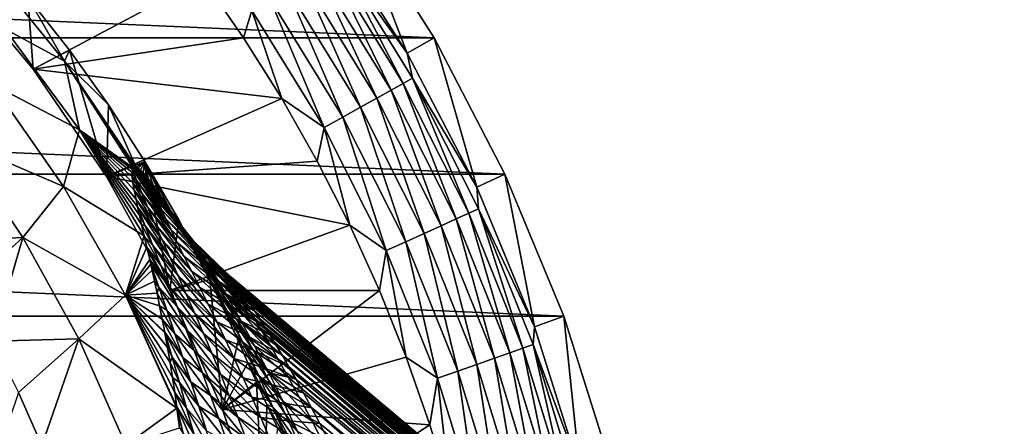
# Model space of a CAD drawing. Header units: metres. Extents: x -82 to 82, y -464 to 32.
# Tile 254 of 256: x 20.5 to 38.67, y 9.08 to 16.58. Entities that reach past the tile are written whole.
import ezdxf

# ---------------------------------------------------------------- set-up
doc = ezdxf.new("R2010")
doc.units = ezdxf.units.M
doc.layers.add('solid_K244121000C07', color=7, linetype='CONTINUOUS')

msp = doc.modelspace()

# ---------------------------------------------------------------- linework, layer by layer
at = {"layer": 'solid_K244121000C07'}
for points in [[(-28.145775, 16.250086, -289), (-26.622379, 18.641317, -289), (28.145775, 16.250086, -289)], [(-26.622379, 18.641317, -289), (26.622379, 18.641317, -289), (28.145775, 16.250086, -289)], [(26.151184, 18.311255, -286.852966), (27.647602, 15.96235, -286.852966), (26.622379, 18.641317, -289)], [(27.647602, 15.96235, -286.852966), (28.145775, 16.250086, -289), (26.622379, 18.641317, -289)], [(26.336712, 17.80051, -286.470459), (27.647602, 15.96235, -286.852966), (26.151184, 18.311255, -286.852966)], [(19.842863, 17.644148, 22.86648), (21.329876, 15.814281, 22.86648), (20.652355, 16.997299, 15)], [(20.22493, 16.411043, 30.750626), (21.329876, 15.814281, 22.86648), (19.842863, 17.644148, 22.86648)], [(26.172367, 17.689432, -286.112762), (25.961901, 17.547182, -285.792206), (27.356478, 15.282245, -285.792206)], [(26.336712, 17.80051, -286.470459), (26.172367, 17.689432, -286.112762), (27.578249, 15.406135, -286.112762)], [(27.578249, 15.406135, -286.112762), (26.172367, 17.689432, -286.112762), (27.356478, 15.282245, -285.792206)], [(27.751423, 15.502874, -286.470459), (27.647602, 15.96235, -286.852966), (26.336712, 17.80051, -286.470459)], [(27.751423, 15.502874, -286.470459), (26.336712, 17.80051, -286.470459), (27.578249, 15.406135, -286.112762)], [(20.748421, 15.668534, 15), (19.214203, 17.516117, 15), (20.652355, 16.997299, 15)], [(19.214203, 17.516117, -285), (19.214203, 17.516117, 15), (20.748421, 15.668534, 15)], [(19.214203, 17.516117, -285), (20.748421, 15.668534, 15), (20.748421, 15.668534, -285)], [(19.214203, 17.516117, -285), (20.748421, 15.668534, -285), (23.878876, 17.338758, -285)], [(25.961901, 17.547182, -285.792206), (25.710943, 17.377565, -285.517365), (27.092039, 15.134521, -285.517365)], [(27.356478, 15.282245, -285.792206), (25.961901, 17.547182, -285.792206), (27.092039, 15.134521, -285.517365)], [(20.748421, 15.668534, -285), (24.632935, 16.249672, -285), (23.878876, 17.338758, -285)], [(24.786627, 16.752836, -285.033386), (23.878876, 17.338758, -285), (24.632935, 16.249672, -285)], [(25.710943, 17.377565, -285.517365), (25.426214, 17.185122, -285.295593), (26.792017, 14.966918, -285.295593)], [(27.092039, 15.134521, -285.517365), (25.710943, 17.377565, -285.517365), (26.792017, 14.966918, -285.295593)], [(25.426214, 17.185122, -285.295593), (25.115335, 16.975004, -285.132813), (26.464437, 14.783922, -285.132813)], [(26.792017, 14.966918, -285.295593), (25.426214, 17.185122, -285.295593), (26.464437, 14.783922, -285.132813)], [(20.748421, 15.668534, 15), (20.652355, 16.997299, 15), (21.41901, 16.020433, 15)], [(21.329876, 15.814281, 22.86648), (21.41901, 16.020433, 15), (20.652355, 16.997299, 15)], [(25.115335, 16.975004, -285.132813), (24.786627, 16.752836, -285.033386), (26.118073, 14.59043, -285.033386)], [(26.464437, 14.783922, -285.132813), (25.115335, 16.975004, -285.132813), (26.118073, 14.59043, -285.033386)], [(24.786627, 16.752836, -285.033386), (24.632935, 16.249672, -285), (25.337408, 15.127756, -285)], [(26.118073, 14.59043, -285.033386), (24.786627, 16.752836, -285.033386), (25.337408, 15.127756, -285)], [(21.601999, 14.550731, 30.750626), (20.22493, 16.411043, 30.750626), (19.985876, 15.392795, 38.608505)], [(21.601999, 14.550731, 30.750626), (21.329876, 15.814281, 22.86648), (20.22493, 16.411043, 30.750626)], [(-29.454964, 13.735176, -289), (-28.145775, 16.250086, -289), (29.454964, 13.735176, -289)], [(-28.145775, 16.250086, -289), (28.145775, 16.250086, -289), (29.454964, 13.735176, -289)], [(20.748421, 15.668534, -285), (25.337408, 15.127756, -285), (24.632935, 16.249672, -285)], [(27.647602, 15.96235, -286.852966), (28.933605, 13.491961, -286.852966), (28.145775, 16.250086, -289)], [(28.933605, 13.491961, -286.852966), (29.454964, 13.735176, -289), (28.145775, 16.250086, -289)], [(22.105623, 13.687271, 15), (20.748421, 15.668534, 15), (21.41901, 16.020433, 15)], [(21.329876, 15.814281, 22.86648), (22.139679, 15.008756, 15), (21.41901, 16.020433, 15)], [(22.105623, 13.687271, 15), (21.41901, 16.020433, 15), (22.139679, 15.008756, 15)], [(21.329876, 15.814281, 22.86648), (22.648401, 13.860287, 22.865414), (22.139679, 15.008756, 15)], [(22.618452, 13.863797, 23.383211), (22.648401, 13.860287, 22.865414), (21.329876, 15.814281, 22.86648)], [(22.595753, 13.849914, 23.932217), (21.329876, 15.814281, 22.86648), (21.601999, 14.550731, 30.750626)], [(22.595753, 13.849914, 23.932217), (22.618452, 13.863797, 23.383211), (21.329876, 15.814281, 22.86648)], [(27.751423, 15.502874, -286.470459), (28.933605, 13.491961, -286.852966), (27.647602, 15.96235, -286.852966)], [(20.748421, 15.668534, -285), (20.748421, 15.668534, 15), (22.105623, 13.687271, 15)], [(20.748421, 15.668534, -285), (22.105623, 13.687271, 15), (22.105623, 13.687271, -285)], [(20.748421, 15.668534, -285), (22.105623, 13.687271, -285), (25.337408, 15.127756, -285)], [(27.751423, 15.502874, -286.470459), (27.578249, 15.406135, -286.112762), (28.785431, 13.011835, -286.112762)], [(28.966183, 13.09354, -286.470459), (28.933605, 13.491961, -286.852966), (27.751423, 15.502874, -286.470459)], [(28.966183, 13.09354, -286.470459), (27.751423, 15.502874, -286.470459), (28.785431, 13.011835, -286.112762)], [(21.307726, 13.50386, 38.608505), (19.985876, 15.392795, 38.608505), (19.364559, 14.341296, 46.427788)], [(21.601999, 14.550731, 30.750626), (19.985876, 15.392795, 38.608505), (21.307726, 13.50386, 38.608505)], [(27.356478, 15.282245, -285.792206), (27.092039, 15.134521, -285.517365), (28.277937, 12.782434, -285.517365)], [(27.578249, 15.406135, -286.112762), (27.356478, 15.282245, -285.792206), (28.553949, 12.907199, -285.792206)], [(28.553949, 12.907199, -285.792206), (27.356478, 15.282245, -285.792206), (28.277937, 12.782434, -285.517365)], [(28.785431, 13.011835, -286.112762), (27.578249, 15.406135, -286.112762), (28.553949, 12.907199, -285.792206)], [(22.105623, 13.687271, -285), (25.990873, 13.975258, -285), (25.337408, 15.127756, -285)], [(26.118073, 14.59043, -285.033386), (25.337408, 15.127756, -285), (25.990873, 13.975258, -285)], [(27.092039, 15.134521, -285.517365), (26.792017, 14.966918, -285.295593), (27.964781, 12.640879, -285.295593)], [(28.277937, 12.782434, -285.517365), (27.092039, 15.134521, -285.517365), (27.964781, 12.640879, -285.295593)], [(22.105623, 13.687271, 15), (22.139679, 15.008756, 15), (22.812025, 13.965682, 15)], [(22.648401, 13.860287, 22.865414), (22.812025, 13.965682, 15), (22.139679, 15.008756, 15)], [(26.792017, 14.966918, -285.295593), (26.464437, 14.783922, -285.132813), (27.622864, 12.486321, -285.132813)], [(27.964781, 12.640879, -285.295593), (26.792017, 14.966918, -285.295593), (27.622864, 12.486321, -285.132813)], [(26.464437, 14.783922, -285.132813), (26.118073, 14.59043, -285.033386), (27.261335, 12.322901, -285.033386)], [(27.622864, 12.486321, -285.132813), (26.464437, 14.783922, -285.132813), (27.261335, 12.322901, -285.033386)], [(22.799166, 12.59778, 30.719643), (21.601999, 14.550731, 30.750626), (21.307726, 13.50386, 38.608505)], [(22.751621, 12.802526, 30.012688), (21.601999, 14.550731, 30.750626), (22.799166, 12.59778, 30.719643)], [(22.712044, 12.974605, 29.373407), (21.601999, 14.550731, 30.750626), (22.751621, 12.802526, 30.012688)], [(22.583265, 13.827054, 24.375454), (22.595753, 13.849914, 23.932217), (21.601999, 14.550731, 30.750626)], [(22.58033, 13.816824, 24.525003), (22.583265, 13.827054, 24.375454), (21.601999, 14.550731, 30.750626)], [(22.573713, 13.761408, 25.159452), (22.58033, 13.816824, 24.525003), (21.601999, 14.550731, 30.750626)], [(22.576277, 13.681842, 25.837347), (22.573713, 13.761408, 25.159452), (21.601999, 14.550731, 30.750626)], [(22.589149, 13.574256, 26.56469), (22.576277, 13.681842, 25.837347), (21.601999, 14.550731, 30.750626)], [(22.612677, 13.436175, 27.342821), (22.589149, 13.574256, 26.56469), (21.601999, 14.550731, 30.750626)], [(22.647463, 13.264015, 28.174761), (22.612677, 13.436175, 27.342821), (21.601999, 14.550731, 30.750626)], [(22.67704, 13.128198, 28.763126), (22.647463, 13.264015, 28.174761), (21.601999, 14.550731, 30.750626)], [(22.712044, 12.974605, 29.373407), (22.67704, 13.128198, 28.763126), (21.601999, 14.550731, 30.750626)], [(26.118073, 14.59043, -285.033386), (25.990873, 13.975258, -285), (26.591927, 12.794639, -285)], [(27.261335, 12.322901, -285.033386), (26.118073, 14.59043, -285.033386), (26.591927, 12.794639, -285)], [(20.560827, 12.566278, 46.427788), (19.364559, 14.341296, 46.427788), (18.910809, 12.484585, 54.188477)], [(21.307726, 13.50386, 38.608505), (19.364559, 14.341296, 46.427788), (20.560827, 12.566278, 46.427788)], [(22.105623, 13.687271, -285), (26.591927, 12.794639, -285), (25.990873, 13.975258, -285)], [(23.274227, 11.589232, 15), (22.105623, 13.687271, 15), (22.812025, 13.965682, 15)], [(22.657391, 13.622939, 25.198336), (22.58033, 13.816824, 24.525003), (22.573713, 13.761408, 25.159452)], [(22.657391, 13.622939, 25.198336), (22.583265, 13.827054, 24.375454), (22.58033, 13.816824, 24.525003)], [(23.120621, 13.080431, 24.098915), (22.595753, 13.849914, 23.932217), (22.583265, 13.827054, 24.375454)], [(23.196751, 12.910532, 24.878565), (23.120621, 13.080431, 24.098915), (22.583265, 13.827054, 24.375454)], [(22.657391, 13.622939, 25.198336), (23.196751, 12.910532, 24.878565), (22.583265, 13.827054, 24.375454)], [(23.071609, 13.20651, 23.30378), (22.618452, 13.863797, 23.383211), (22.595753, 13.849914, 23.932217)], [(23.120621, 13.080431, 24.098915), (23.071609, 13.20651, 23.30378), (22.595753, 13.849914, 23.932217)], [(23.071609, 13.20651, 23.30378), (22.648401, 13.860287, 22.865414), (22.618452, 13.863797, 23.383211)], [(22.648401, 13.860287, 22.865414), (22.649595, 13.859859, 22.847519), (22.812025, 13.965682, 15)], [(23.055761, 13.278557, 22.49567), (22.649595, 13.859859, 22.847519), (22.648401, 13.860287, 22.865414)], [(23.071609, 13.20651, 23.30378), (23.055761, 13.278557, 22.49567), (22.648401, 13.860287, 22.865414)], [(22.649595, 13.859859, 22.847519), (22.686928, 13.840106, 22.347742), (22.812025, 13.965682, 15)], [(23.055761, 13.278557, 22.49567), (22.686928, 13.840106, 22.347742), (22.649595, 13.859859, 22.847519)], [(22.686928, 13.840106, 22.347742), (22.730791, 13.805169, 21.873343), (22.812025, 13.965682, 15)], [(23.079203, 13.285132, 21.680653), (22.730791, 13.805169, 21.873343), (22.686928, 13.840106, 22.347742)], [(23.055761, 13.278557, 22.49567), (23.079203, 13.285132, 21.680653), (22.686928, 13.840106, 22.347742)], [(22.730791, 13.805169, 21.873343), (22.780602, 13.756557, 21.419039), (22.812025, 13.965682, 15)], [(22.780602, 13.756557, 21.419039), (22.836279, 13.694493, 20.98427), (22.812025, 13.965682, 15)], [(23.274227, 11.589232, 15), (22.812025, 13.965682, 15), (23.435472, 12.89209, 15)], [(23.286972, 13.053935, 18.63187), (23.435472, 12.89209, 15), (22.812025, 13.965682, 15)], [(23.11445, 13.319485, 19.37965), (23.286972, 13.053935, 18.63187), (22.812025, 13.965682, 15)], [(22.964344, 13.532297, 20.158941), (23.11445, 13.319485, 19.37965), (22.812025, 13.965682, 15)], [(22.836279, 13.694493, 20.98427), (22.964344, 13.532297, 20.158941), (22.812025, 13.965682, 15)], [(-30.539982, 11.115729, -289), (-29.454964, 13.735176, -289), (30.539982, 11.115729, -289)], [(-29.454964, 13.735176, -289), (29.454964, 13.735176, -289), (30.539982, 11.115729, -289)], [(22.105623, 13.687271, -285), (22.105623, 13.687271, 15), (23.274227, 11.589232, 15)], [(22.105623, 13.687271, -285), (23.274227, 11.589232, 15), (23.274227, 11.589232, -285)], [(22.105623, 13.687271, -285), (23.274227, 11.589232, -285), (26.591927, 12.794639, -285)], [(22.657391, 13.622939, 25.198336), (22.573713, 13.761408, 25.159452), (22.576277, 13.681842, 25.837347)], [(22.75312, 13.384522, 25.992867), (22.576277, 13.681842, 25.837347), (22.589149, 13.574256, 26.56469)], [(22.657391, 13.622939, 25.198336), (22.576277, 13.681842, 25.837347), (22.75312, 13.384522, 25.992867)], [(23.079203, 13.285132, 21.680653), (22.780602, 13.756557, 21.419039), (22.730791, 13.805169, 21.873343)], [(23.147001, 13.215134, 20.869492), (22.836279, 13.694493, 20.98427), (22.780602, 13.756557, 21.419039)], [(23.079203, 13.285132, 21.680653), (23.147001, 13.215134, 20.869492), (22.780602, 13.756557, 21.419039)], [(23.147001, 13.215134, 20.869492), (22.964344, 13.532297, 20.158941), (22.836279, 13.694493, 20.98427)], [(28.933605, 13.491961, -286.852966), (29.999407, 10.918888, -286.852966), (29.454964, 13.735176, -289)], [(29.999407, 10.918888, -286.852966), (30.539982, 11.115729, -289), (29.454964, 13.735176, -289)], [(22.451599, 11.502131, 38.608505), (21.307726, 13.50386, 38.608505), (20.560827, 12.566278, 46.427788)], [(22.799166, 12.59778, 30.719643), (21.307726, 13.50386, 38.608505), (22.451599, 11.502131, 38.608505)], [(22.865654, 13.118684, 26.765499), (22.589149, 13.574256, 26.56469), (22.612677, 13.436175, 27.342821)], [(22.75312, 13.384522, 25.992867), (22.589149, 13.574256, 26.56469), (22.865654, 13.118684, 26.765499)], [(22.657391, 13.622939, 25.198336), (23.294636, 12.705212, 25.642426), (23.196751, 12.910532, 24.878565)], [(22.657391, 13.622939, 25.198336), (22.75312, 13.384522, 25.992867), (23.294636, 12.705212, 25.642426)], [(23.261591, 13.060363, 20.077612), (23.11445, 13.319485, 19.37965), (22.964344, 13.532297, 20.158941)], [(23.147001, 13.215134, 20.869492), (23.261591, 13.060363, 20.077612), (22.964344, 13.532297, 20.158941)], [(28.966183, 13.09354, -286.470459), (29.999407, 10.918888, -286.852966), (28.933605, 13.491961, -286.852966)], [(22.991343, 12.830583, 27.518797), (22.612677, 13.436175, 27.342821), (22.647463, 13.264015, 28.174761)], [(22.865654, 13.118684, 26.765499), (22.612677, 13.436175, 27.342821), (22.991343, 12.830583, 27.518797)], [(23.127218, 12.524096, 28.255232), (22.647463, 13.264015, 28.174761), (22.67704, 13.128198, 28.763126)], [(22.991343, 12.830583, 27.518797), (22.647463, 13.264015, 28.174761), (23.127218, 12.524096, 28.255232)], [(22.75312, 13.384522, 25.992867), (23.40976, 12.471074, 26.391369), (23.294636, 12.705212, 25.642426)], [(22.75312, 13.384522, 25.992867), (22.865654, 13.118684, 26.765499), (23.40976, 12.471074, 26.391369)], [(23.693033, 12.513302, 21.890144), (23.079203, 13.285132, 21.680653), (23.055761, 13.278557, 22.49567)], [(23.684105, 12.514646, 22.622181), (23.055761, 13.278557, 22.49567), (23.071609, 13.20651, 23.30378)], [(23.693033, 12.513302, 21.890144), (23.055761, 13.278557, 22.49567), (23.684105, 12.514646, 22.622181)], [(23.742693, 12.445106, 21.170317), (23.147001, 13.215134, 20.869492), (23.079203, 13.285132, 21.680653)], [(23.742693, 12.445106, 21.170317), (23.079203, 13.285132, 21.680653), (23.693033, 12.513302, 21.890144)], [(23.421349, 12.818359, 19.322884), (23.286972, 13.053935, 18.63187), (23.11445, 13.319485, 19.37965)], [(23.261591, 13.060363, 20.077612), (23.421349, 12.818359, 19.322884), (23.11445, 13.319485, 19.37965)], [(22.815653, 12.779134, 29.489511), (22.67704, 13.128198, 28.763126), (22.712044, 12.974605, 29.373407)], [(23.127218, 12.524096, 28.255232), (22.67704, 13.128198, 28.763126), (23.27095, 12.202084, 28.977013)], [(22.815653, 12.779134, 29.489511), (23.27095, 12.202084, 28.977013), (22.67704, 13.128198, 28.763126)], [(22.865654, 13.118684, 26.765499), (23.538393, 12.213226, 27.126757), (23.40976, 12.471074, 26.391369)], [(22.865654, 13.118684, 26.765499), (22.991343, 12.830583, 27.518797), (23.538393, 12.213226, 27.126757)], [(23.711187, 12.457958, 23.357815), (23.071609, 13.20651, 23.30378), (23.120621, 13.080431, 24.098915)], [(23.684105, 12.514646, 22.622181), (23.071609, 13.20651, 23.30378), (23.711187, 12.457958, 23.357815)], [(23.768782, 12.352367, 24.091486), (23.120621, 13.080431, 24.098915), (23.196751, 12.910532, 24.878565)], [(23.711187, 12.457958, 23.357815), (23.120621, 13.080431, 24.098915), (23.768782, 12.352367, 24.091486)], [(23.835787, 12.303388, 20.474134), (23.261591, 13.060363, 20.077612), (23.147001, 13.215134, 20.869492)], [(23.835787, 12.303388, 20.474134), (23.147001, 13.215134, 20.869492), (23.742693, 12.445106, 21.170317)], [(28.966183, 13.09354, -286.470459), (28.785431, 13.011835, -286.112762), (29.785212, 10.523785, -286.112762)], [(29.972242, 10.589867, -286.470459), (29.999407, 10.918888, -286.852966), (28.966183, 13.09354, -286.470459)], [(29.972242, 10.589867, -286.470459), (28.966183, 13.09354, -286.470459), (29.785212, 10.523785, -286.112762)], [(22.815653, 12.779134, 29.489511), (22.712044, 12.974605, 29.373407), (22.751621, 12.802526, 30.012688)], [(23.851482, 12.206156, 24.820103), (23.196751, 12.910532, 24.878565), (23.294636, 12.705212, 25.642426)], [(23.768782, 12.352367, 24.091486), (23.196751, 12.910532, 24.878565), (23.851482, 12.206156, 24.820103)], [(23.971842, 12.085668, 19.81426), (23.421349, 12.818359, 19.322884), (23.261591, 13.060363, 20.077612)], [(23.971842, 12.085668, 19.81426), (23.261591, 13.060363, 20.077612), (23.835787, 12.303388, 20.474134)], [(23.286972, 13.053935, 18.63187), (23.483051, 12.730565, 17.903152), (23.435472, 12.89209, 15)], [(23.620478, 12.493591, 18.621592), (23.483051, 12.730565, 17.903152), (23.286972, 13.053935, 18.63187)], [(23.421349, 12.818359, 19.322884), (23.620478, 12.493591, 18.621592), (23.286972, 13.053935, 18.63187)], [(28.553949, 12.907199, -285.792206), (28.277937, 12.782434, -285.517365), (29.260092, 10.338248, -285.517365)], [(28.785431, 13.011835, -286.112762), (28.553949, 12.907199, -285.792206), (29.545691, 10.439157, -285.792206)], [(29.545691, 10.439157, -285.792206), (28.553949, 12.907199, -285.792206), (29.260092, 10.338248, -285.517365)], [(29.785212, 10.523785, -286.112762), (28.785431, 13.011835, -286.112762), (29.545691, 10.439157, -285.792206)], [(22.959652, 12.41849, 30.200674), (22.751621, 12.802526, 30.012688), (22.799166, 12.59778, 30.719643)], [(22.815653, 12.779134, 29.489511), (22.751621, 12.802526, 30.012688), (22.959652, 12.41849, 30.200674)], [(22.815653, 12.779134, 29.489511), (23.420567, 11.866766, 29.686064), (23.27095, 12.202084, 28.977013)], [(22.815653, 12.779134, 29.489511), (22.959652, 12.41849, 30.200674), (23.420567, 11.866766, 29.686064)], [(22.991343, 12.830583, 27.518797), (23.67753, 11.935539, 27.850075), (23.538393, 12.213226, 27.126757)], [(22.991343, 12.830583, 27.518797), (23.127218, 12.524096, 28.255232), (23.67753, 11.935539, 27.850075)], [(23.274227, 11.589232, 15), (23.435472, 12.89209, 15), (24.008619, 11.790454, 15)], [(23.274227, 11.589232, -285), (27.139288, 11.588461, -285), (26.591927, 12.794639, -285)], [(24.146904, 11.794633, 19.201876), (23.620478, 12.493591, 18.621592), (23.421349, 12.818359, 19.322884)], [(24.146904, 11.794633, 19.201876), (23.421349, 12.818359, 19.322884), (23.971842, 12.085668, 19.81426)], [(23.952465, 11.875574, 16.462206), (24.008619, 11.790454, 15), (23.435472, 12.89209, 15)], [(23.825031, 12.118674, 16.82292), (23.952465, 11.875574, 16.462206), (23.435472, 12.89209, 15)], [(23.704315, 12.341398, 17.182905), (23.825031, 12.118674, 16.82292), (23.435472, 12.89209, 15)], [(23.590517, 12.544654, 17.542355), (23.704315, 12.341398, 17.182905), (23.435472, 12.89209, 15)], [(23.483051, 12.730565, 17.903152), (23.590517, 12.544654, 17.542355), (23.435472, 12.89209, 15)], [(23.850307, 12.096242, 17.984615), (23.590517, 12.544654, 17.542355), (23.483051, 12.730565, 17.903152)], [(23.620478, 12.493591, 18.621592), (23.850307, 12.096242, 17.984615), (23.483051, 12.730565, 17.903152)], [(27.261335, 12.322901, -285.033386), (26.591927, 12.794639, -285), (27.139288, 11.588461, -285)], [(28.277937, 12.782434, -285.517365), (27.964781, 12.640879, -285.295593), (28.93606, 10.223761, -285.295593)], [(29.260092, 10.338248, -285.517365), (28.277937, 12.782434, -285.517365), (28.93606, 10.223761, -285.295593)], [(20.560827, 12.566278, 46.427788), (18.910809, 12.484585, 54.188477), (19.476648, 11.582043, 54.188477)], [(20.560827, 12.566278, 46.427788), (19.476648, 11.582043, 54.188477), (19.999447, 10.653904, 54.188477)], [(21.594856, 10.692104, 46.427788), (20.560827, 12.566278, 46.427788), (19.999447, 10.653904, 54.188477)], [(22.451599, 11.502131, 38.608505), (20.560827, 12.566278, 46.427788), (21.594856, 10.692104, 46.427788)], [(22.848074, 12.387307, 31.397249), (22.799166, 12.59778, 30.719643), (22.451599, 11.502131, 38.608505)], [(23.107731, 12.047466, 30.8985), (22.799166, 12.59778, 30.719643), (22.848074, 12.387307, 31.397249)], [(22.959652, 12.41849, 30.200674), (22.799166, 12.59778, 30.719643), (23.107731, 12.047466, 30.8985)], [(23.954454, 12.026287, 25.542252), (23.294636, 12.705212, 25.642426), (23.40976, 12.471074, 26.391369)], [(23.851482, 12.206156, 24.820103), (23.294636, 12.705212, 25.642426), (23.954454, 12.026287, 25.542252)], [(24.101412, 11.639176, 17.415937), (23.704315, 12.341398, 17.182905), (23.590517, 12.544654, 17.542355)], [(23.850307, 12.096242, 17.984615), (24.101412, 11.639176, 17.415937), (23.590517, 12.544654, 17.542355)], [(27.964781, 12.640879, -285.295593), (27.622864, 12.486321, -285.132813), (28.582266, 10.098757, -285.132813)], [(28.93606, 10.223761, -285.295593), (27.964781, 12.640879, -285.295593), (28.582266, 10.098757, -285.132813)], [(22.900663, 12.155937, 32.102932), (22.848074, 12.387307, 31.397249), (22.451599, 11.502131, 38.608505)], [(23.258677, 11.667191, 31.584621), (22.848074, 12.387307, 31.397249), (22.900663, 12.155937, 32.102932)], [(23.107731, 12.047466, 30.8985), (22.848074, 12.387307, 31.397249), (23.258677, 11.667191, 31.584621)], [(22.959652, 12.41849, 30.200674), (23.574512, 11.519773, 30.383991), (23.420567, 11.866766, 29.686064)], [(22.959652, 12.41849, 30.200674), (23.107731, 12.047466, 30.8985), (23.574512, 11.519773, 30.383991)], [(23.127218, 12.524096, 28.255232), (23.824736, 11.640955, 28.562729), (23.67753, 11.935539, 27.850075)], [(23.127218, 12.524096, 28.255232), (23.27095, 12.202084, 28.977013), (23.824736, 11.640955, 28.562729)], [(24.073578, 11.818383, 26.257519), (23.40976, 12.471074, 26.391369), (23.538393, 12.213226, 27.126757)], [(23.954454, 12.026287, 25.542252), (23.40976, 12.471074, 26.391369), (24.073578, 11.818383, 26.257519)], [(24.354349, 11.437449, 18.644213), (23.850307, 12.096242, 17.984615), (23.620478, 12.493591, 18.621592)], [(24.354349, 11.437449, 18.644213), (23.620478, 12.493591, 18.621592), (24.146904, 11.794633, 19.201876)], [(23.684105, 12.514646, 22.622181), (24.419106, 11.814021, 23.190729), (24.39682, 11.83726, 22.672802)], [(23.684105, 12.514646, 22.622181), (23.711187, 12.457958, 23.357815), (24.419106, 11.814021, 23.190729)], [(23.684105, 12.514646, 22.622181), (24.39682, 11.83726, 22.672802), (24.394012, 11.831234, 22.208323)], [(23.693033, 12.513302, 21.890144), (23.684105, 12.514646, 22.622181), (24.394012, 11.831234, 22.208323)], [(23.693033, 12.513302, 21.890144), (24.394012, 11.831234, 22.208323), (24.407814, 11.800371, 21.788116)], [(23.742693, 12.445106, 21.170317), (23.693033, 12.513302, 21.890144), (24.407814, 11.800371, 21.788116)], [(23.711187, 12.457958, 23.357815), (24.464462, 11.75588, 23.768459), (24.419106, 11.814021, 23.190729)], [(23.711187, 12.457958, 23.357815), (23.768782, 12.352367, 24.091486), (24.464462, 11.75588, 23.768459)], [(23.742693, 12.445106, 21.170317), (24.407814, 11.800371, 21.788116), (24.436068, 11.747786, 21.403568)], [(23.742693, 12.445106, 21.170317), (24.436068, 11.747786, 21.403568), (24.477301, 11.675389, 21.047375)], [(23.835787, 12.303388, 20.474134), (23.742693, 12.445106, 21.170317), (24.477301, 11.675389, 21.047375)], [(27.622864, 12.486321, -285.132813), (27.261335, 12.322901, -285.033386), (28.208181, 9.966585, -285.033386)], [(28.582266, 10.098757, -285.132813), (27.622864, 12.486321, -285.132813), (28.208181, 9.966585, -285.033386)], [(23.27095, 12.202084, 28.977013), (23.977961, 11.331782, 29.265999), (23.824736, 11.640955, 28.562729)], [(23.27095, 12.202084, 28.977013), (23.420567, 11.866766, 29.686064), (23.977961, 11.331782, 29.265999)], [(24.205404, 11.5869, 26.96603), (23.538393, 12.213226, 27.126757), (23.67753, 11.935539, 27.850075)], [(24.073578, 11.818383, 26.257519), (23.538393, 12.213226, 27.126757), (24.205404, 11.5869, 26.96603)], [(24.101412, 11.639176, 17.415937), (23.825031, 12.118674, 16.82292), (23.704315, 12.341398, 17.182905)], [(23.768782, 12.352367, 24.091486), (24.535995, 11.657423, 24.409164), (24.464462, 11.75588, 23.768459)], [(23.768782, 12.352367, 24.091486), (23.851482, 12.206156, 24.820103), (24.535995, 11.657423, 24.409164)], [(23.835787, 12.303388, 20.474134), (24.477301, 11.675389, 21.047375), (24.530649, 11.584105, 20.713697)], [(23.835787, 12.303388, 20.474134), (24.530649, 11.584105, 20.713697), (24.595783, 11.473935, 20.397463)], [(23.971842, 12.085668, 19.81426), (23.835787, 12.303388, 20.474134), (24.595783, 11.473935, 20.397463)], [(23.851482, 12.206156, 24.820103), (24.636, 11.513713, 25.116076), (24.582384, 11.591462, 24.754272)], [(23.851482, 12.206156, 24.820103), (23.954454, 12.026287, 25.542252), (24.636, 11.513713, 25.116076)], [(23.851482, 12.206156, 24.820103), (24.582384, 11.591462, 24.754272), (24.535995, 11.657423, 24.409164)], [(27.261335, 12.322901, -285.033386), (27.139288, 11.588461, -285), (27.631859, 10.359232, -285)], [(28.208181, 9.966585, -285.033386), (27.261335, 12.322901, -285.033386), (27.631859, 10.359232, -285)], [(22.920076, 12.069229, 32.357536), (22.900663, 12.155937, 32.102932), (22.451599, 11.502131, 38.608505)], [(22.94376, 11.962562, 32.663685), (22.920076, 12.069229, 32.357536), (22.451599, 11.502131, 38.608505)], [(23.258677, 11.667191, 31.584621), (22.900663, 12.155937, 32.102932), (22.920076, 12.069229, 32.357536)], [(23.068201, 11.648816, 33.040459), (22.920076, 12.069229, 32.357536), (22.94376, 11.962562, 32.663685)], [(23.258677, 11.667191, 31.584621), (22.920076, 12.069229, 32.357536), (23.411438, 11.278542, 32.260422)], [(23.068201, 11.648816, 33.040459), (23.411438, 11.278542, 32.260422), (22.920076, 12.069229, 32.357536)], [(23.107731, 12.047466, 30.8985), (23.731426, 11.162399, 31.072155), (23.574512, 11.519773, 30.383991)], [(23.107731, 12.047466, 30.8985), (23.258677, 11.667191, 31.584621), (23.731426, 11.162399, 31.072155)], [(24.365274, 11.135053, 16.913713), (23.952465, 11.875574, 16.462206), (23.825031, 12.118674, 16.82292)], [(24.101412, 11.639176, 17.415937), (24.365274, 11.135053, 16.913713), (23.825031, 12.118674, 16.82292)], [(24.586401, 11.023719, 18.143621), (24.101412, 11.639176, 17.415937), (23.850307, 12.096242, 17.984615)], [(24.586401, 11.023719, 18.143621), (23.850307, 12.096242, 17.984615), (24.354349, 11.437449, 18.644213)], [(23.954454, 12.026287, 25.542252), (24.697138, 11.423485, 25.495291), (24.636, 11.513713, 25.116076)], [(23.954454, 12.026287, 25.542252), (24.073578, 11.818383, 26.257519), (24.697138, 11.423485, 25.495291)], [(23.971842, 12.085668, 19.81426), (24.595783, 11.473935, 20.397463), (24.672943, 11.343975, 20.094568)], [(23.971842, 12.085668, 19.81426), (24.672943, 11.343975, 20.094568), (24.762815, 11.192533, 19.80167)], [(24.146904, 11.794633, 19.201876), (23.971842, 12.085668, 19.81426), (24.762815, 11.192533, 19.80167)], [(22.988974, 11.75611, 33.235382), (22.94376, 11.962562, 32.663685), (22.451599, 11.502131, 38.608505)], [(23.068201, 11.648816, 33.040459), (22.94376, 11.962562, 32.663685), (22.988974, 11.75611, 33.235382)], [(23.420567, 11.866766, 29.686064), (24.135595, 11.009722, 29.960964), (23.977961, 11.331782, 29.265999)], [(23.420567, 11.866766, 29.686064), (23.574512, 11.519773, 30.383991), (24.135595, 11.009722, 29.960964)], [(24.347105, 11.335315, 27.668173), (23.67753, 11.935539, 27.850075), (23.824736, 11.640955, 28.562729)], [(24.205404, 11.5869, 26.96603), (23.67753, 11.935539, 27.850075), (24.347105, 11.335315, 27.668173)], [(23.952465, 11.875574, 16.462206), (24.087076, 11.609669, 16.099354), (24.008619, 11.790454, 15)], [(24.365274, 11.135053, 16.913713), (24.087076, 11.609669, 16.099354), (23.952465, 11.875574, 16.462206)], [(24.073578, 11.818383, 26.257519), (24.842823, 11.203061, 26.307714), (24.766169, 11.32001, 25.892548)], [(24.073578, 11.818383, 26.257519), (24.205404, 11.5869, 26.96603), (24.842823, 11.203061, 26.307714)], [(24.073578, 11.818383, 26.257519), (24.766169, 11.32001, 25.892548), (24.697138, 11.423485, 25.495291)], [(24.394012, 11.831234, 22.208323), (24.39682, 11.83726, 22.672802), (46.38839, -6.726477, 40.931942)], [(24.407814, 11.800371, 21.788116), (24.394012, 11.831234, 22.208323), (46.38839, -6.726477, 40.931942)], [(24.39682, 11.83726, 22.672802), (45.731098, -6.064118, 42.259075), (46.38839, -6.726477, 40.931942)], [(24.39682, 11.83726, 22.672802), (24.419106, 11.814021, 23.190729), (45.731098, -6.064118, 42.259075)], [(24.419106, 11.814021, 23.190729), (24.464462, 11.75588, 23.768459), (45.731098, -6.064118, 42.259075)], [(23.035759, 11.535902, 33.821896), (22.988974, 11.75611, 33.235382), (22.451599, 11.502131, 38.608505)], [(23.068201, 11.648816, 33.040459), (22.988974, 11.75611, 33.235382), (23.035759, 11.535902, 33.821896)], [(23.068201, 11.648816, 33.040459), (23.035759, 11.535902, 33.821896), (23.216848, 11.222154, 33.711056)], [(23.068201, 11.648816, 33.040459), (23.565102, 10.8822, 32.927032), (23.411438, 11.278542, 32.260422)], [(23.068201, 11.648816, 33.040459), (23.216848, 11.222154, 33.711056), (23.565102, 10.8822, 32.927032)], [(23.258677, 11.667191, 31.584621), (23.890232, 10.795592, 31.75165), (23.731426, 11.162399, 31.072155)], [(23.258677, 11.667191, 31.584621), (23.411438, 11.278542, 32.260422), (23.890232, 10.795592, 31.75165)], [(24.244265, 9.392316, 15), (23.274227, 11.589232, 15), (24.008619, 11.790454, 15)], [(24.496367, 11.066329, 28.364422), (23.824736, 11.640955, 28.562729), (23.977961, 11.331782, 29.265999)], [(24.347105, 11.335315, 27.668173), (23.824736, 11.640955, 28.562729), (24.496367, 11.066329, 28.364422)], [(24.244265, 9.392316, 15), (24.008619, 11.790454, 15), (24.529867, 10.663674, 15)], [(24.376369, 11.004732, 15.368251), (24.529867, 10.663674, 15), (24.008619, 11.790454, 15)], [(24.230663, 11.315329, 15.728916), (24.376369, 11.004732, 15.368251), (24.008619, 11.790454, 15)], [(24.228369, 11.320123, 15.734705), (24.230663, 11.315329, 15.728916), (24.008619, 11.790454, 15)], [(24.087076, 11.609669, 16.099354), (24.228369, 11.320123, 15.734705), (24.008619, 11.790454, 15)], [(24.835508, 10.563378, 17.698364), (24.365274, 11.135053, 16.913713), (24.101412, 11.639176, 17.415937)], [(24.835508, 10.563378, 17.698364), (24.101412, 11.639176, 17.415937), (24.586401, 11.023719, 18.143621)], [(24.146904, 11.794633, 19.201876), (24.762815, 11.192533, 19.80167), (24.86648, 11.017079, 19.515842)], [(24.354349, 11.437449, 18.644213), (24.146904, 11.794633, 19.201876), (24.86648, 11.017079, 19.515842)], [(24.436068, 11.747786, 21.403568), (24.407814, 11.800371, 21.788116), (46.38839, -6.726477, 40.931942)], [(24.477301, 11.675389, 21.047375), (24.436068, 11.747786, 21.403568), (46.38839, -6.726477, 40.931942)], [(24.464462, 11.75588, 23.768459), (24.535995, 11.657423, 24.409164), (45.731098, -6.064118, 42.259075)], [(24.530649, 11.584105, 20.713697), (24.477301, 11.675389, 21.047375), (46.38839, -6.726477, 40.931942)], [(24.535995, 11.657423, 24.409164), (24.582384, 11.591462, 24.754272), (45.731098, -6.064118, 42.259075)], [(23.402126, 9.418028, 38.61084), (22.451599, 11.502131, 38.608505), (21.594856, 10.692104, 46.427788)], [(23.083504, 11.302814, 34.420197), (23.035759, 11.535902, 33.821896), (22.451599, 11.502131, 38.608505)], [(23.398647, 9.443584, 38.559891), (22.451599, 11.502131, 38.608505), (23.402126, 9.418028, 38.61084)], [(23.361597, 9.705705, 38.029705), (22.451599, 11.502131, 38.608505), (23.398647, 9.443584, 38.559891)], [(23.131746, 11.058117, 35.024853), (23.083504, 11.302814, 34.420197), (22.451599, 11.502131, 38.608505)], [(23.177269, 10.818147, 35.595787), (23.131746, 11.058117, 35.024853), (22.451599, 11.502131, 38.608505)], [(23.180143, 10.802644, 35.632015), (23.177269, 10.818147, 35.595787), (22.451599, 11.502131, 38.608505)], [(23.228394, 10.534948, 36.246502), (23.180143, 10.802644, 35.632015), (22.451599, 11.502131, 38.608505)], [(23.275854, 10.256326, 36.865097), (23.228394, 10.534948, 36.246502), (22.451599, 11.502131, 38.608505)], [(23.319481, 9.984588, 37.449123), (23.275854, 10.256326, 36.865097), (22.451599, 11.502131, 38.608505)], [(23.361597, 9.705705, 38.029705), (23.319481, 9.984588, 37.449123), (22.451599, 11.502131, 38.608505)], [(23.216848, 11.222154, 33.711056), (23.035759, 11.535902, 33.821896), (23.083504, 11.302814, 34.420197)], [(23.274227, 11.589232, -285), (23.274227, 11.589232, 15), (24.244265, 9.392316, 15)], [(23.274227, 11.589232, -285), (24.244265, 9.392316, 15), (24.244265, 9.392316, -285)], [(23.274227, 11.589232, -285), (24.244265, 9.392316, -285), (27.139288, 11.588461, -285)], [(23.574512, 11.519773, 30.383991), (24.296202, 10.676174, 30.64856), (24.135595, 11.009722, 29.960964)], [(23.574512, 11.519773, 30.383991), (23.731426, 11.162399, 31.072155), (24.296202, 10.676174, 30.64856)], [(24.635071, 10.594603, 16.472572), (24.228369, 11.320123, 15.734705), (24.087076, 11.609669, 16.099354)], [(24.365274, 11.135053, 16.913713), (24.635071, 10.594603, 16.472572), (24.087076, 11.609669, 16.099354)], [(24.205404, 11.5869, 26.96603), (25.020128, 10.925481, 27.195509), (24.927572, 11.071622, 26.742214)], [(24.205404, 11.5869, 26.96603), (24.347105, 11.335315, 27.668173), (25.020128, 10.925481, 27.195509)], [(24.205404, 11.5869, 26.96603), (24.927572, 11.071622, 26.742214), (24.842823, 11.203061, 26.307714)], [(24.244265, 9.392316, -285), (27.631859, 10.359232, -285), (27.139288, 11.588461, -285)], [(24.530649, 11.584105, 20.713697), (46.38839, -6.726477, 40.931942), (46.929409, -7.511825, 39.619106)], [(24.595783, 11.473935, 20.397463), (24.530649, 11.584105, 20.713697), (46.929409, -7.511825, 39.619106)], [(24.582384, 11.591462, 24.754272), (44.964668, -5.53183, 43.586212), (45.731098, -6.064118, 42.259075)], [(24.582384, 11.591462, 24.754272), (24.636, 11.513713, 25.116076), (44.964668, -5.53183, 43.586212)], [(24.672943, 11.343975, 20.094568), (24.595783, 11.473935, 20.397463), (46.929409, -7.511825, 39.619106)], [(24.636, 11.513713, 25.116076), (24.697138, 11.423485, 25.495291), (44.964668, -5.53183, 43.586212)], [(23.365416, 10.788989, 34.372295), (23.083504, 11.302814, 34.420197), (23.131746, 11.058117, 35.024853)], [(23.216848, 11.222154, 33.711056), (23.083504, 11.302814, 34.420197), (23.365416, 10.788989, 34.372295)], [(23.411438, 11.278542, 32.260422), (24.049921, 10.420145, 32.423416), (23.890232, 10.795592, 31.75165)], [(23.411438, 11.278542, 32.260422), (23.565102, 10.8822, 32.927032), (24.049921, 10.420145, 32.423416)], [(24.651222, 10.782115, 29.055265), (23.977961, 11.331782, 29.265999), (24.135595, 11.009722, 29.960964)], [(24.496367, 11.066329, 28.364422), (23.977961, 11.331782, 29.265999), (24.651222, 10.782115, 29.055265)], [(24.635071, 10.594603, 16.472572), (24.230663, 11.315329, 15.728916), (24.228369, 11.320123, 15.734705)], [(24.476097, 10.785266, 15.338505), (24.376369, 11.004732, 15.368251), (24.230663, 11.315329, 15.728916)], [(24.476097, 10.785266, 15.338505), (24.230663, 11.315329, 15.728916), (24.635071, 10.594603, 16.472572)], [(24.347105, 11.335315, 27.668173), (25.120659, 10.763709, 27.669123), (25.020128, 10.925481, 27.195509)], [(24.347105, 11.335315, 27.668173), (24.496367, 11.066329, 28.364422), (25.120659, 10.763709, 27.669123)], [(24.354349, 11.437449, 18.644213), (24.86648, 11.017079, 19.515842), (24.98542, 10.814167, 19.234541)], [(24.354349, 11.437449, 18.644213), (24.98542, 10.814167, 19.234541), (25.121511, 10.579324, 18.95558)], [(24.586401, 11.023719, 18.143621), (24.354349, 11.437449, 18.644213), (25.121511, 10.579324, 18.95558)], [(24.762815, 11.192533, 19.80167), (24.672943, 11.343975, 20.094568), (46.929409, -7.511825, 39.619106)], [(24.697138, 11.423485, 25.495291), (24.766169, 11.32001, 25.892548), (44.964668, -5.53183, 43.586212)], [(24.766169, 11.32001, 25.892548), (24.842823, 11.203061, 26.307714), (44.964668, -5.53183, 43.586212)], [(-31.392572, 8.411682, -289), (-30.539982, 11.115729, -289), (31.392572, 8.411682, -289)], [(-30.539982, 11.115729, -289), (30.539982, 11.115729, -289), (31.392572, 8.411682, -289)], [(23.216848, 11.222154, 33.711056), (23.718924, 10.478655, 33.585342), (23.565102, 10.8822, 32.927032)], [(23.216848, 11.222154, 33.711056), (23.365416, 10.788989, 34.372295), (23.718924, 10.478655, 33.585342)], [(23.731426, 11.162399, 31.072155), (24.458664, 10.332148, 31.329533), (24.296202, 10.676174, 30.64856)], [(23.731426, 11.162399, 31.072155), (23.890232, 10.795592, 31.75165), (24.458664, 10.332148, 31.329533)], [(25.095144, 10.065308, 17.304165), (24.635071, 10.594603, 16.472572), (24.365274, 11.135053, 16.913713)], [(25.095144, 10.065308, 17.304165), (24.365274, 11.135053, 16.913713), (24.835508, 10.563378, 17.698364)], [(24.86648, 11.017079, 19.515842), (24.762815, 11.192533, 19.80167), (46.929409, -7.511825, 39.619106)], [(24.842823, 11.203061, 26.307714), (24.927572, 11.071622, 26.742214), (44.964668, -5.53183, 43.586212)], [(29.999407, 10.918888, -286.852966), (30.836893, 8.262715, -286.852966), (30.539982, 11.115729, -289)], [(30.836893, 8.262715, -286.852966), (31.392572, 8.411682, -289), (30.539982, 11.115729, -289)], [(23.513252, 10.34964, 35.025013), (23.131746, 11.058117, 35.024853), (23.177269, 10.818147, 35.595787)], [(23.365416, 10.788989, 34.372295), (23.131746, 11.058117, 35.024853), (23.513252, 10.34964, 35.025013)], [(24.810106, 10.484303, 29.741156), (24.135595, 11.009722, 29.960964), (24.296202, 10.676174, 30.64856)], [(24.651222, 10.782115, 29.055265), (24.135595, 11.009722, 29.960964), (24.810106, 10.484303, 29.741156)], [(24.476097, 10.785266, 15.338505), (24.529867, 10.663674, 15), (24.376369, 11.004732, 15.368251)], [(24.496367, 11.066329, 28.364422), (25.345255, 10.390924, 28.678265), (25.22909, 10.585737, 28.163189)], [(24.496367, 11.066329, 28.364422), (24.651222, 10.782115, 29.055265), (25.345255, 10.390924, 28.678265)], [(24.496367, 11.066329, 28.364422), (25.22909, 10.585737, 28.163189), (25.120659, 10.763709, 27.669123)], [(24.586401, 11.023719, 18.143621), (25.121511, 10.579324, 18.95558), (25.277285, 10.306531, 18.677015)], [(24.835508, 10.563378, 17.698364), (24.586401, 11.023719, 18.143621), (25.277285, 10.306531, 18.677015)], [(24.98542, 10.814167, 19.234541), (24.86648, 11.017079, 19.515842), (46.929409, -7.511825, 39.619106)], [(24.927572, 11.071622, 26.742214), (25.020128, 10.925481, 27.195509), (44.964668, -5.53183, 43.586212)], [(25.020128, 10.925481, 27.195509), (44.097301, -5.135405, 44.899044), (44.964668, -5.53183, 43.586212)], [(25.020128, 10.925481, 27.195509), (25.120659, 10.763709, 27.669123), (44.097301, -5.135405, 44.899044)], [(29.972242, 10.589867, -286.470459), (30.836893, 8.262715, -286.852966), (29.999407, 10.918888, -286.852966)], [(23.313787, 10.356724, 36.231876), (23.177269, 10.818147, 35.595787), (23.180143, 10.802644, 35.632015)], [(23.513252, 10.34964, 35.025013), (23.177269, 10.818147, 35.595787), (23.659792, 9.904335, 35.669872)], [(23.313787, 10.356724, 36.231876), (23.659792, 9.904335, 35.669872), (23.177269, 10.818147, 35.595787)], [(23.313787, 10.356724, 36.231876), (23.180143, 10.802644, 35.632015), (23.228394, 10.534948, 36.246502)], [(23.365416, 10.788989, 34.372295), (23.872171, 10.068329, 34.236149), (23.718924, 10.478655, 33.585342)], [(23.365416, 10.788989, 34.372295), (23.513252, 10.34964, 35.025013), (23.872171, 10.068329, 34.236149)], [(23.565102, 10.8822, 32.927032), (24.209711, 10.036603, 33.088169), (24.049921, 10.420145, 32.423416)], [(23.565102, 10.8822, 32.927032), (23.718924, 10.478655, 33.585342), (24.209711, 10.036603, 33.088169)], [(23.890232, 10.795592, 31.75165), (24.621933, 9.978511, 32.004532), (24.458664, 10.332148, 31.329533)], [(23.890232, 10.795592, 31.75165), (24.049921, 10.420145, 32.423416), (24.621933, 9.978511, 32.004532)], [(24.476097, 10.785266, 15.338505), (24.711504, 10.251613, 15), (24.529867, 10.663674, 15)], [(24.476097, 10.785266, 15.338505), (24.905689, 10.026172, 16.085714), (24.711504, 10.251613, 15)], [(24.476097, 10.785266, 15.338505), (24.635071, 10.594603, 16.472572), (24.905689, 10.026172, 16.085714)], [(24.651222, 10.782115, 29.055265), (25.469175, 10.178125, 29.216112), (25.345255, 10.390924, 28.678265)], [(24.651222, 10.782115, 29.055265), (24.810106, 10.484303, 29.741156), (25.469175, 10.178125, 29.216112)], [(24.98542, 10.814167, 19.234541), (46.929409, -7.511825, 39.619106), (47.34798, -8.411093, 38.335655)], [(25.121511, 10.579324, 18.95558), (24.98542, 10.814167, 19.234541), (47.34798, -8.411093, 38.335655)], [(25.120659, 10.763709, 27.669123), (25.22909, 10.585737, 28.163189), (44.097301, -5.135405, 44.899044)], [(21.594856, 10.692104, 46.427788), (19.999447, 10.653904, 54.188477), (20.478048, 9.702221, 54.188477)], [(21.594856, 10.692104, 46.427788), (20.478048, 9.702221, 54.188477), (20.911394, 8.729098, 54.188477)], [(22.45849, 8.733564, 46.427788), (21.594856, 10.692104, 46.427788), (20.911394, 8.729098, 54.188477)], [(23.402126, 9.418028, 38.61084), (21.594856, 10.692104, 46.427788), (22.45849, 8.733564, 46.427788)], [(24.244265, 9.392316, 15), (24.529867, 10.663674, 15), (24.711504, 10.251613, 15)], [(24.971624, 10.174266, 30.422491), (24.296202, 10.676174, 30.64856), (24.458664, 10.332148, 31.329533)], [(24.810106, 10.484303, 29.741156), (24.296202, 10.676174, 30.64856), (24.971624, 10.174266, 30.422491)], [(25.360044, 9.536794, 16.9557), (24.905689, 10.026172, 16.085714), (24.635071, 10.594603, 16.472572)], [(25.360044, 9.536794, 16.9557), (24.635071, 10.594603, 16.472572), (25.095144, 10.065308, 17.304165)], [(24.835508, 10.563378, 17.698364), (25.277285, 10.306531, 18.677015), (25.45599, 9.987864, 18.397211)], [(25.095144, 10.065308, 17.304165), (24.835508, 10.563378, 17.698364), (25.45599, 9.987864, 18.397211)], [(25.277285, 10.306531, 18.677015), (25.121511, 10.579324, 18.95558), (47.34798, -8.411093, 38.335655)], [(25.22909, 10.585737, 28.163189), (25.345255, 10.390924, 28.678265), (44.097301, -5.135405, 44.899044)], [(29.972242, 10.589867, -286.470459), (29.785212, 10.523785, -286.112762), (30.570389, 7.95991, -286.112762)], [(30.76235, 8.009893, -286.470459), (30.836893, 8.262715, -286.852966), (29.972242, 10.589867, -286.470459)], [(30.76235, 8.009893, -286.470459), (29.972242, 10.589867, -286.470459), (30.570389, 7.95991, -286.112762)], [(23.313787, 10.356724, 36.231876), (23.228394, 10.534948, 36.246502), (23.275854, 10.256326, 36.865097)], [(23.313787, 10.356724, 36.231876), (23.275854, 10.256326, 36.865097), (23.448673, 9.890064, 36.8596)], [(23.313787, 10.356724, 36.231876), (23.804459, 9.453268, 36.307461), (23.659792, 9.904335, 35.669872)], [(23.313787, 10.356724, 36.231876), (23.448673, 9.890064, 36.8596), (23.804459, 9.453268, 36.307461)], [(23.718924, 10.478655, 33.585342), (24.368845, 9.645445, 33.746532), (24.209711, 10.036603, 33.088169)], [(23.718924, 10.478655, 33.585342), (23.872171, 10.068329, 34.236149), (24.368845, 9.645445, 33.746532)], [(24.049921, 10.420145, 32.423416), (24.785183, 9.615877, 32.674049), (24.621933, 9.978511, 32.004532)], [(24.049921, 10.420145, 32.423416), (24.209711, 10.036603, 33.088169), (24.785183, 9.615877, 32.674049)], [(24.244265, 9.392316, -285), (28.068796, 9.109117, -285), (27.631859, 10.359232, -285)], [(24.810106, 10.484303, 29.741156), (25.600548, 9.946964, 29.775938), (25.469175, 10.178125, 29.216112)], [(24.810106, 10.484303, 29.741156), (24.971624, 10.174266, 30.422491), (25.600548, 9.946964, 29.775938)], [(25.345255, 10.390924, 28.678265), (25.469175, 10.178125, 29.216112), (44.097301, -5.135405, 44.899044)], [(28.208181, 9.966585, -285.033386), (27.631859, 10.359232, -285), (28.068796, 9.109117, -285)], [(29.545691, 10.439157, -285.792206), (29.260092, 10.338248, -285.517365), (30.031427, 7.819575, -285.517365)], [(29.785212, 10.523785, -286.112762), (29.545691, 10.439157, -285.792206), (30.324554, 7.8959, -285.792206)], [(30.324554, 7.8959, -285.792206), (29.545691, 10.439157, -285.792206), (30.031427, 7.819575, -285.517365)], [(30.570389, 7.95991, -286.112762), (29.785212, 10.523785, -286.112762), (30.324554, 7.8959, -285.792206)], [(23.448673, 9.890064, 36.8596), (23.275854, 10.256326, 36.865097), (23.319481, 9.984588, 37.449123)], [(23.513252, 10.34964, 35.025013), (24.024263, 9.651499, 34.88002), (23.872171, 10.068329, 34.236149)], [(23.513252, 10.34964, 35.025013), (23.659792, 9.904335, 35.669872), (24.024263, 9.651499, 34.88002)], [(24.244265, 9.392316, 15), (24.711504, 10.251613, 15), (24.87056, 9.898385, 15)], [(25.134676, 9.853003, 31.099598), (24.458664, 10.332148, 31.329533), (24.621933, 9.978511, 32.004532)], [(24.971624, 10.174266, 30.422491), (24.458664, 10.332148, 31.329533), (25.134676, 9.853003, 31.099598)], [(25.17345, 9.435934, 15.74628), (24.87056, 9.898385, 15), (24.711504, 10.251613, 15)], [(24.905689, 10.026172, 16.085714), (25.17345, 9.435934, 15.74628), (24.711504, 10.251613, 15)], [(24.971624, 10.174266, 30.422491), (25.739275, 9.695826, 30.360689), (25.600548, 9.946964, 29.775938)], [(24.971624, 10.174266, 30.422491), (25.134676, 9.853003, 31.099598), (25.739275, 9.695826, 30.360689)], [(25.45599, 9.987864, 18.397211), (25.277285, 10.306531, 18.677015), (47.34798, -8.411093, 38.335655)], [(25.469175, 10.178125, 29.216112), (25.600548, 9.946964, 29.775938), (44.097301, -5.135405, 44.899044)], [(28.93606, 10.223761, -285.295593), (28.582266, 10.098757, -285.132813), (29.335732, 7.638431, -285.132813)], [(29.260092, 10.338248, -285.517365), (28.93606, 10.223761, -285.295593), (29.698853, 7.73298, -285.295593)], [(29.698853, 7.73298, -285.295593), (28.93606, 10.223761, -285.295593), (29.335732, 7.638431, -285.132813)], [(30.031427, 7.819575, -285.517365), (29.260092, 10.338248, -285.517365), (29.698853, 7.73298, -285.295593)], [(23.872171, 10.068329, 34.236149), (24.526686, 9.24701, 34.398979), (24.368845, 9.645445, 33.746532)], [(23.872171, 10.068329, 34.236149), (24.024263, 9.651499, 34.88002), (24.526686, 9.24701, 34.398979)], [(24.209711, 10.036603, 33.088169), (24.947647, 9.244761, 33.338497), (24.785183, 9.615877, 32.674049)], [(24.209711, 10.036603, 33.088169), (24.368845, 9.645445, 33.746532), (24.947647, 9.244761, 33.338497)], [(25.62611, 8.983535, 16.64756), (25.17345, 9.435934, 15.74628), (24.905689, 10.026172, 16.085714)], [(25.62611, 8.983535, 16.64756), (24.905689, 10.026172, 16.085714), (25.360044, 9.536794, 16.9557)], [(25.095144, 10.065308, 17.304165), (25.45599, 9.987864, 18.397211), (25.661081, 9.613852, 18.115219)], [(25.095144, 10.065308, 17.304165), (25.661081, 9.613852, 18.115219), (25.895176, 9.174896, 17.831713)], [(25.360044, 9.536794, 16.9557), (25.095144, 10.065308, 17.304165), (25.895176, 9.174896, 17.831713)], [(28.582266, 10.098757, -285.132813), (28.208181, 9.966585, -285.033386), (28.951788, 7.538459, -285.033386)], [(29.335732, 7.638431, -285.132813), (28.582266, 10.098757, -285.132813), (28.951788, 7.538459, -285.033386)], [(23.581398, 9.418321, 37.479855), (23.319481, 9.984588, 37.449123), (23.361597, 9.705705, 38.029705)], [(23.448673, 9.890064, 36.8596), (23.319481, 9.984588, 37.449123), (23.581398, 9.418321, 37.479855)], [(23.448673, 9.890064, 36.8596), (23.946791, 8.996544, 36.938179), (23.804459, 9.453268, 36.307461)], [(23.448673, 9.890064, 36.8596), (23.581398, 9.418321, 37.479855), (23.946791, 8.996544, 36.938179)], [(23.659792, 9.904335, 35.669872), (24.174646, 9.22839, 35.517456), (24.024263, 9.651499, 34.88002)], [(23.659792, 9.904335, 35.669872), (23.804459, 9.453268, 36.307461), (24.174646, 9.22839, 35.517456)], [(25.007458, 7.115266, 15), (24.244265, 9.392316, 15), (24.87056, 9.898385, 15)], [(25.298235, 9.521392, 31.77276), (24.621933, 9.978511, 32.004532), (24.785183, 9.615877, 32.674049)], [(25.134676, 9.853003, 31.099598), (24.621933, 9.978511, 32.004532), (25.298235, 9.521392, 31.77276)], [(25.007458, 7.115266, 15), (24.87056, 9.898385, 15), (25.059414, 9.485407, 15)], [(25.17345, 9.435934, 15.74628), (25.059414, 9.485407, 15), (24.87056, 9.898385, 15)], [(25.134676, 9.853003, 31.099598), (25.885048, 9.424203, 30.969408), (25.739275, 9.695826, 30.360689)], [(25.134676, 9.853003, 31.099598), (25.298235, 9.521392, 31.77276), (25.885048, 9.424203, 30.969408)], [(25.661081, 9.613852, 18.115219), (25.45599, 9.987864, 18.397211), (47.34798, -8.411093, 38.335655)], [(25.600548, 9.946964, 29.775938), (43.139011, -4.879348, 46.182499), (44.097301, -5.135405, 44.899044)], [(25.600548, 9.946964, 29.775938), (25.739275, 9.695826, 30.360689), (43.139011, -4.879348, 46.182499)], [(28.208181, 9.966585, -285.033386), (28.068796, 9.109117, -285), (28.449326, 7.840224, -285)], [(28.951788, 7.538459, -285.033386), (28.208181, 9.966585, -285.033386), (28.449326, 7.840224, -285)], [(19.784727, 7.664644, 61.983105), (20.911394, 8.729098, 54.188477), (20.478048, 9.702221, 54.188477)], [(23.711508, 8.941564, 38.09304), (23.361597, 9.705705, 38.029705), (23.398647, 9.443584, 38.559891)], [(23.581398, 9.418321, 37.479855), (23.361597, 9.705705, 38.029705), (23.711508, 8.941564, 38.09304)], [(24.024263, 9.651499, 34.88002), (24.682676, 8.841548, 35.045876), (24.526686, 9.24701, 34.398979)], [(24.024263, 9.651499, 34.88002), (24.174646, 9.22839, 35.517456), (24.682676, 8.841548, 35.045876)], [(24.368845, 9.645445, 33.746532), (25.10865, 8.865566, 33.998192), (24.947647, 9.244761, 33.338497)], [(24.368845, 9.645445, 33.746532), (24.526686, 9.24701, 34.398979), (25.10865, 8.865566, 33.998192)], [(25.739275, 9.695826, 30.360689), (25.885048, 9.424203, 30.969408), (43.139011, -4.879348, 46.182499)], [(23.804459, 9.453268, 36.307461), (24.3228, 8.799176, 36.148846), (24.174646, 9.22839, 35.517456)], [(23.804459, 9.453268, 36.307461), (23.946791, 8.996544, 36.938179), (24.3228, 8.799176, 36.148846)], [(25.461485, 9.180059, 32.442184), (24.785183, 9.615877, 32.674049), (24.947647, 9.244761, 33.338497)], [(25.298235, 9.521392, 31.77276), (24.785183, 9.615877, 32.674049), (25.461485, 9.180059, 32.442184)], [(25.007458, 7.115266, 15), (25.059414, 9.485407, 15), (25.260098, 9.051992, 15)], [(25.43568, 8.828434, 15.448059), (25.260098, 9.051992, 15), (25.059414, 9.485407, 15)], [(25.17345, 9.435934, 15.74628), (25.43568, 8.828434, 15.448059), (25.059414, 9.485407, 15)], [(25.298235, 9.521392, 31.77276), (26.037651, 9.130343, 31.604681), (25.885048, 9.424203, 30.969408)], [(25.298235, 9.521392, 31.77276), (25.461485, 9.180059, 32.442184), (26.037651, 9.130343, 31.604681)], [(25.360044, 9.536794, 16.9557), (25.895176, 9.174896, 17.831713), (26.159733, 8.661678, 17.54888)], [(25.62611, 8.983535, 16.64756), (25.360044, 9.536794, 16.9557), (26.159733, 8.661678, 17.54888)], [(25.661081, 9.613852, 18.115219), (47.34798, -8.411093, 38.335655), (47.639843, -9.415184, 37.094601)], [(25.895176, 9.174896, 17.831713), (25.661081, 9.613852, 18.115219), (47.639843, -9.415184, 37.094601)], [(23.449131, 9.053667, 39.32362), (23.402126, 9.418028, 38.61084), (22.45849, 8.733564, 46.427788)], [(23.515146, 8.946919, 39.165184), (23.398647, 9.443584, 38.559891), (23.402126, 9.418028, 38.61084)], [(23.711508, 8.941564, 38.09304), (23.398647, 9.443584, 38.559891), (23.838587, 8.459824, 38.699448)], [(23.515146, 8.946919, 39.165184), (23.838587, 8.459824, 38.699448), (23.398647, 9.443584, 38.559891)], [(23.515146, 8.946919, 39.165184), (23.402126, 9.418028, 38.61084), (23.449131, 9.053667, 39.32362)], [(23.581398, 9.418321, 37.479855), (24.08633, 8.534244, 37.562366), (23.946791, 8.996544, 36.938179)], [(23.581398, 9.418321, 37.479855), (23.711508, 8.941564, 38.09304), (24.08633, 8.534244, 37.562366)], [(24.244265, 9.392316, -285), (24.244265, 9.392316, 15), (25.007458, 7.115266, 15)], [(24.244265, 9.392316, -285), (25.007458, 7.115266, 15), (25.007458, 7.115266, -285)], [(24.244265, 9.392316, -285), (25.007458, 7.115266, -285), (28.068796, 9.109117, -285)], [(25.17345, 9.435934, 15.74628), (25.890175, 8.409942, 16.374809), (25.580885, 8.674731, 15.773241)], [(25.62611, 8.983535, 16.64756), (25.890175, 8.409942, 16.374809), (25.17345, 9.435934, 15.74628)], [(25.17345, 9.435934, 15.74628), (25.580885, 8.674731, 15.773241), (25.43568, 8.828434, 15.448059)], [(25.885048, 9.424203, 30.969408), (26.037651, 9.130343, 31.604681), (43.139011, -4.879348, 46.182499)], [(24.174646, 9.22839, 35.517456), (24.836266, 8.429276, 35.687527), (24.682676, 8.841548, 35.045876)], [(24.174646, 9.22839, 35.517456), (24.3228, 8.799176, 36.148846), (24.836266, 8.429276, 35.687527)], [(24.526686, 9.24701, 34.398979), (25.267628, 8.478567, 34.653358), (25.10865, 8.865566, 33.998192)], [(24.526686, 9.24701, 34.398979), (24.682676, 8.841548, 35.045876), (25.267628, 8.478567, 34.653358)], [(25.623672, 8.82954, 33.108044), (24.947647, 9.244761, 33.338497), (25.10865, 8.865566, 33.998192)], [(25.461485, 9.180059, 32.442184), (24.947647, 9.244761, 33.338497), (25.623672, 8.82954, 33.108044)], [(25.007458, 7.115266, -285), (28.449326, 7.840224, -285), (28.068796, 9.109117, -285)], [(25.461485, 9.180059, 32.442184), (26.196838, 8.812445, 32.268497), (26.037651, 9.130343, 31.604681)], [(25.461485, 9.180059, 32.442184), (25.623672, 8.82954, 33.108044), (26.196838, 8.812445, 32.268497)], [(26.159733, 8.661678, 17.54888), (25.895176, 9.174896, 17.831713), (47.639843, -9.415184, 37.094601)], [(26.037651, 9.130343, 31.604681), (26.196838, 8.812445, 32.268497), (43.139011, -4.879348, 46.182499)]]:
    msp.add_3dface(points, dxfattribs=at)

doc.saveas('drawing.dxf')
